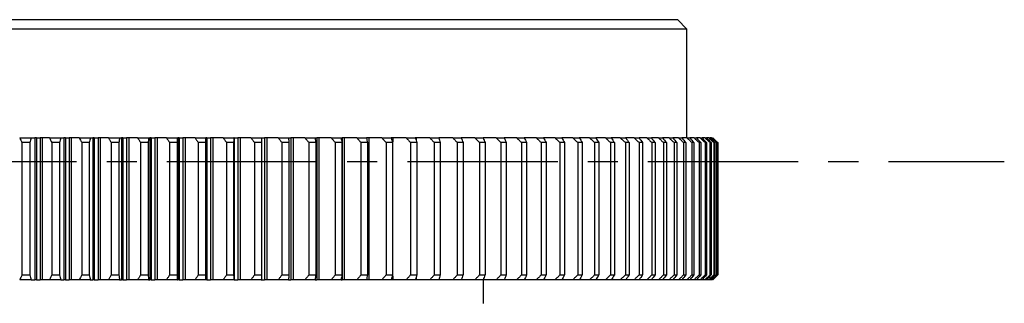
# Model space of a CAD drawing. Header units: millimetres. Extents: x 98673 to 101395, y 28002 to 29954.
# Tile 23 of 43: x 99451 to 99659, y 29641 to 29701. Entities that reach past the tile are written whole.
import ezdxf

# ---------------------------------------------------------------- set-up
doc = ezdxf.new("R2010")
doc.units = ezdxf.units.MM
doc.linetypes.add('CENTER', pattern=[50.8, 31.75, -6.35, 6.35, -6.35])
doc.layers.add('点划线', color=1, linetype='CENTER', lineweight=25)

msp = doc.modelspace()

# ---------------------------------------------------------------- linework, layer by layer
at = {"color": 7, "linetype": 'Continuous', "lineweight": 25}
for p, q in [((99317.615, 29700.525), (99590.173, 29700.525)), ((99592.173, 29698.525), (99590.173, 29700.525)), ((99592.173, 29698.525), (99316.064, 29698.525)), ((99592.173, 29675.525), (99592.173, 29698.525)), ((99451.253, 29675.525), (99453.653, 29675.525)), ((99453.367, 29674.525), (99451.735, 29674.525)), ((99451.736, 29674.525), (99451.736, 29646.525)), ((99453.367, 29674.525), (99453.367, 29646.525)), ((99453.653, 29675.525), (99454.431, 29675.525)), ((99454.427, 29675.525), (99454.427, 29645.525)), ((99454.774, 29675.525), (99454.431, 29675.525)), ((99454.774, 29675.525), (99454.774, 29645.525)), ((99454.774, 29675.525), (99455.596, 29675.525)), ((99455.596, 29675.525), (99455.596, 29645.525)), ((99456.007, 29675.525), (99455.596, 29675.525)), ((99456.004, 29675.525), (99456.004, 29645.525)), ((99457.537, 29675.525), (99456.004, 29675.525)), ((99457.537, 29675.525), (99459.926, 29675.525)), ((99458.056, 29674.525), (99458.056, 29646.525)), ((99459.681, 29674.525), (99458.056, 29674.525)), ((99459.681, 29674.525), (99459.681, 29646.525)), ((99459.926, 29675.525), (99460.572, 29675.525)), ((99460.569, 29675.525), (99460.569, 29645.525)), ((99460.902, 29675.525), (99460.572, 29675.525)), ((99460.902, 29675.525), (99460.902, 29645.525)), ((99460.902, 29675.525), (99461.72, 29675.525)), ((99461.72, 29675.525), (99461.72, 29645.525)), ((99462.14, 29675.525), (99461.72, 29675.525)), ((99462.137, 29675.525), (99462.137, 29645.525)), ((99463.788, 29675.525), (99462.137, 29675.525)), ((99463.788, 29675.525), (99466.162, 29675.525)), ((99464.344, 29674.525), (99464.344, 29646.525)), ((99465.959, 29674.525), (99464.344, 29674.525)), ((99465.958, 29674.525), (99465.958, 29646.525)), ((99466.162, 29675.525), (99466.677, 29675.525)), ((99466.673, 29675.525), (99466.673, 29645.525)), ((99466.993, 29675.525), (99466.677, 29675.525)), ((99466.993, 29675.525), (99466.993, 29645.525)), ((99466.993, 29675.525), (99467.805, 29675.525)), ((99467.805, 29675.525), (99467.805, 29645.525)), ((99468.234, 29675.525), (99467.805, 29675.525)), ((99468.23, 29675.525), (99468.23, 29645.525)), ((99469.998, 29675.525), (99468.23, 29675.525)), ((99469.998, 29675.525), (99472.353, 29675.525)), ((99472.191, 29674.525), (99470.589, 29674.525)), ((99470.59, 29674.525), (99470.59, 29646.525)), ((99472.191, 29674.525), (99472.191, 29646.525)), ((99472.353, 29675.525), (99472.735, 29675.525)), ((99472.731, 29675.525), (99472.731, 29645.525)), ((99473.038, 29675.525), (99472.735, 29675.525)), ((99473.038, 29675.525), (99473.038, 29645.525)), ((99473.038, 29675.525), (99473.843, 29675.525)), ((99473.843, 29675.525), (99473.843, 29645.525)), ((99474.279, 29675.525), (99473.843, 29675.525)), ((99474.275, 29675.525), (99474.275, 29645.525)), ((99476.156, 29675.525), (99474.275, 29675.525)), ((99476.156, 29675.525), (99478.49, 29675.525)), ((99478.369, 29674.525), (99476.782, 29674.525)), ((99476.783, 29674.525), (99476.783, 29646.525)), ((99478.369, 29674.525), (99478.369, 29646.525)), ((99478.49, 29675.525), (99478.738, 29675.525)), ((99478.734, 29675.525), (99478.734, 29645.525)), ((99479.026, 29675.525), (99478.738, 29675.525)), ((99479.026, 29675.525), (99479.026, 29645.525)), ((99479.026, 29675.525), (99479.823, 29675.525)), ((99479.823, 29675.525), (99479.823, 29645.525)), ((99480.265, 29675.525), (99479.823, 29675.525)), ((99480.262, 29675.525), (99480.262, 29645.525)), ((99482.253, 29675.525), (99480.262, 29675.525)), ((99482.253, 29675.525), (99484.561, 29675.525)), ((99482.914, 29674.525), (99482.914, 29646.525)), ((99484.483, 29674.525), (99482.914, 29674.525)), ((99484.483, 29674.525), (99484.483, 29646.525)), ((99484.561, 29675.525), (99484.675, 29675.525)), ((99484.672, 29675.525), (99484.672, 29645.525)), ((99484.949, 29675.525), (99484.675, 29675.525)), ((99484.949, 29675.525), (99484.949, 29645.525)), ((99484.949, 29675.525), (99485.737, 29675.525)), ((99485.737, 29675.525), (99485.737, 29645.525)), ((99486.185, 29675.525), (99485.737, 29675.525)), ((99486.182, 29675.525), (99486.182, 29645.525)), ((99488.28, 29675.525), (99486.182, 29675.525)), ((99488.28, 29675.525), (99490.559, 29675.525)), ((99490.523, 29674.525), (99488.973, 29674.525)), ((99488.974, 29674.525), (99488.974, 29646.525)), ((99490.523, 29674.525), (99490.523, 29646.525)), ((99490.559, 29675.525), (99490.576, 29675.525)), ((99490.798, 29675.525), (99490.574, 29675.525)), ((99490.576, 29645.525), (99490.576, 29675.525)), ((99490.798, 29675.525), (99490.798, 29645.525)), ((99490.798, 29675.525), (99491.574, 29675.525)), ((99491.574, 29675.525), (99491.574, 29645.525)), ((99492.028, 29675.525), (99491.574, 29675.525)), ((99492.025, 29675.525), (99492.025, 29645.525)), ((99494.228, 29675.525), (99492.025, 29675.525)), ((99494.228, 29675.525), (99496.474, 29675.525)), ((99494.953, 29674.525), (99494.953, 29646.525)), ((99496.48, 29674.525), (99494.953, 29674.525)), ((99496.563, 29675.525), (99496.474, 29675.525)), ((99496.48, 29646.31), (99496.48, 29674.741)), ((99496.48, 29674.525), (99496.48, 29646.525)), ((99496.563, 29675.525), (99496.563, 29645.525)), ((99496.563, 29675.525), (99497.328, 29675.525)), ((99497.328, 29675.525), (99497.328, 29645.525)), ((99497.786, 29675.525), (99497.328, 29675.525)), ((99497.783, 29675.525), (99497.783, 29645.525)), ((99500.087, 29675.525), (99497.783, 29675.525)), ((99500.087, 29675.525), (99502.296, 29675.525)), ((99500.842, 29674.525), (99500.842, 29646.525)), ((99502.345, 29674.525), (99500.842, 29674.525)), ((99502.236, 29675.525), (99502.987, 29675.525)), ((99502.344, 29674.525), (99502.344, 29646.525)), ((99502.987, 29675.525), (99502.987, 29645.525)), ((99503.45, 29675.525), (99502.987, 29675.525)), ((99503.447, 29675.525), (99503.447, 29645.525)), ((99505.848, 29675.525), (99503.447, 29675.525)), ((99505.848, 29675.525), (99508.018, 29675.525)), ((99508.108, 29674.525), (99506.632, 29674.525)), ((99506.633, 29674.525), (99506.633, 29646.525)), ((99508.018, 29675.525), (99508.545, 29675.525)), ((99508.108, 29674.525), (99508.108, 29646.525)), ((99508.545, 29675.525), (99508.545, 29645.525)), ((99509.011, 29675.525), (99508.545, 29675.525)), ((99509.008, 29675.525), (99509.008, 29645.525)), ((99511.502, 29675.525), (99509.008, 29675.525)), ((99511.502, 29675.525), (99513.629, 29675.525)), ((99512.315, 29674.525), (99512.315, 29646.525)), ((99513.761, 29674.525), (99512.315, 29674.525)), ((99513.629, 29675.525), (99513.992, 29675.525)), ((99513.761, 29674.525), (99513.761, 29646.525)), ((99513.992, 29675.525), (99513.992, 29645.525)), ((99514.46, 29675.525), (99513.992, 29675.525)), ((99514.457, 29675.525), (99514.457, 29645.525)), ((99517.041, 29675.525), (99514.457, 29675.525)), ((99517.041, 29675.525), (99519.122, 29675.525)), ((99517.881, 29674.525), (99517.881, 29646.525)), ((99519.296, 29674.525), (99517.881, 29674.525)), ((99519.122, 29675.525), (99519.319, 29675.525)), ((99519.295, 29674.525), (99519.295, 29646.525)), ((99519.319, 29675.525), (99519.319, 29645.525)), ((99519.789, 29675.525), (99519.319, 29675.525)), ((99519.787, 29675.525), (99519.787, 29645.525)), ((99522.456, 29675.525), (99519.787, 29675.525)), ((99522.456, 29675.525), (99524.487, 29675.525)), ((99524.703, 29674.525), (99523.321, 29674.525)), ((99523.322, 29674.525), (99523.322, 29646.525)), ((99524.99, 29675.525), (99524.519, 29675.525)), ((99524.703, 29674.525), (99524.703, 29646.525)), ((99524.988, 29675.525), (99524.988, 29645.525)), ((99527.739, 29675.525), (99524.988, 29675.525)), ((99527.739, 29675.525), (99529.717, 29675.525)), ((99529.974, 29674.525), (99528.628, 29674.525)), ((99528.629, 29674.525), (99528.629, 29646.525)), ((99530.055, 29675.525), (99529.716, 29675.525)), ((99529.974, 29674.525), (99529.974, 29646.525)), ((99532.881, 29675.525), (99530.053, 29675.525)), ((99530.053, 29675.525), (99530.053, 29674.682)), ((99532.881, 29675.525), (99534.804, 29675.525)), ((99533.794, 29674.525), (99533.794, 29646.525)), ((99535.101, 29674.525), (99533.794, 29674.525)), ((99534.976, 29675.525), (99534.804, 29675.525)), ((99537.875, 29675.525), (99534.974, 29675.525)), ((99534.974, 29675.525), (99534.974, 29674.954)), ((99535.101, 29674.525), (99535.101, 29646.525)), ((99537.875, 29675.525), (99539.739, 29675.525)), ((99538.809, 29674.525), (99538.809, 29646.525)), ((99540.077, 29674.525), (99538.809, 29674.525)), ((99542.713, 29675.525), (99539.743, 29675.525)), ((99540.077, 29674.525), (99540.077, 29646.525)), ((99542.713, 29675.525), (99544.516, 29675.525)), ((99544.893, 29674.525), (99543.667, 29674.525)), ((99543.668, 29674.525), (99543.668, 29646.525)), ((99547.387, 29675.525), (99544.513, 29675.525)), ((99544.893, 29674.525), (99544.893, 29646.525)), ((99547.387, 29675.525), (99549.126, 29675.525)), ((99549.543, 29674.525), (99548.36, 29674.525)), ((99548.361, 29674.525), (99548.361, 29646.525)), ((99551.891, 29675.525), (99549.122, 29675.525)), ((99549.542, 29674.525), (99549.542, 29646.525)), ((99551.891, 29675.525), (99553.563, 29675.525)), ((99552.881, 29674.525), (99552.881, 29646.525)), ((99554.018, 29674.525), (99552.881, 29674.525)), ((99556.217, 29675.525), (99553.557, 29675.525)), ((99554.018, 29674.525), (99554.018, 29646.525)), ((99556.217, 29675.525), (99557.819, 29675.525)), ((99557.223, 29674.525), (99557.223, 29646.525)), ((99558.312, 29674.525), (99557.223, 29674.525)), ((99560.359, 29675.525), (99557.813, 29675.525)), ((99558.312, 29674.525), (99558.312, 29646.525)), ((99560.359, 29675.525), (99561.889, 29675.525)), ((99561.379, 29674.525), (99561.379, 29646.525)), ((99562.419, 29674.525), (99561.379, 29674.525)), ((99564.31, 29675.525), (99561.883, 29675.525)), ((99562.419, 29674.525), (99562.419, 29646.525)), ((99564.31, 29675.525), (99565.766, 29675.525)), ((99565.342, 29674.525), (99565.342, 29646.525)), ((99566.332, 29674.525), (99565.342, 29674.525)), ((99568.064, 29675.525), (99565.76, 29675.525)), ((99566.332, 29674.525), (99566.332, 29646.525)), ((99568.064, 29675.525), (99569.443, 29675.525)), ((99569.107, 29674.525), (99569.107, 29646.525)), ((99570.045, 29674.525), (99569.107, 29674.525)), ((99571.616, 29675.525), (99569.438, 29675.525)), ((99570.045, 29674.525), (99570.045, 29646.525)), ((99571.616, 29675.525), (99572.916, 29675.525)), ((99572.668, 29674.525), (99572.668, 29646.525)), ((99573.552, 29674.525), (99572.668, 29674.525)), ((99574.959, 29675.525), (99572.911, 29675.525)), ((99573.552, 29674.525), (99573.552, 29646.525)), ((99574.959, 29675.525), (99576.179, 29675.525)), ((99576.019, 29674.525), (99576.019, 29646.525)), ((99576.849, 29674.525), (99576.019, 29674.525)), ((99578.09, 29675.525), (99576.175, 29675.525)), ((99576.848, 29674.525), (99576.848, 29646.525)), ((99578.09, 29675.525), (99579.227, 29675.525)), ((99579.156, 29674.525), (99579.156, 29646.525)), ((99579.929, 29674.525), (99579.156, 29674.525)), ((99581.002, 29675.525), (99579.223, 29675.525)), ((99579.929, 29674.525), (99579.929, 29646.525)), ((99581.002, 29675.525), (99582.054, 29675.525)), ((99583.692, 29675.525), (99582.052, 29675.525)), ((99582.072, 29674.525), (99582.072, 29646.525)), ((99582.788, 29674.525), (99582.072, 29674.525)), ((99582.788, 29674.525), (99582.788, 29646.525)), ((99583.692, 29675.525), (99584.658, 29675.525)), ((99586.155, 29675.525), (99584.657, 29675.525)), ((99584.765, 29674.525), (99584.765, 29646.525)), ((99585.422, 29674.525), (99584.765, 29674.525)), ((99585.422, 29674.525), (99585.422, 29646.525)), ((99586.155, 29675.525), (99587.034, 29675.525)), ((99588.387, 29675.525), (99587.034, 29675.525)), ((99587.229, 29674.525), (99587.229, 29646.525)), ((99587.827, 29674.525), (99587.229, 29674.525)), ((99587.826, 29674.525), (99587.826, 29646.525)), ((99588.387, 29675.525), (99589.177, 29675.525)), ((99590.386, 29675.525), (99589.178, 29675.525)), ((99589.461, 29674.525), (99589.461, 29646.525)), ((99589.998, 29674.525), (99589.461, 29674.525)), ((99589.998, 29674.525), (99589.998, 29646.525)), ((99590.386, 29675.525), (99591.086, 29675.525)), ((99592.147, 29675.525), (99591.088, 29675.525)), ((99591.457, 29674.525), (99591.457, 29646.525)), ((99591.933, 29674.525), (99591.457, 29674.525)), ((99591.933, 29674.525), (99591.933, 29646.525)), ((99592.147, 29675.525), (99592.756, 29675.525)), ((99593.669, 29675.525), (99592.759, 29675.525)), ((99593.215, 29674.525), (99593.215, 29646.525)), ((99593.629, 29674.525), (99593.215, 29674.525)), ((99593.629, 29674.525), (99593.629, 29646.525)), ((99593.669, 29675.525), (99594.186, 29675.525)), ((99594.949, 29675.525), (99594.189, 29675.525)), ((99594.731, 29674.525), (99594.731, 29646.525)), ((99595.083, 29674.525), (99594.731, 29674.525)), ((99594.949, 29675.525), (99595.373, 29675.525)), ((99595.083, 29674.525), (99595.083, 29646.525)), ((99595.985, 29675.525), (99595.376, 29675.525)), ((99595.985, 29675.525), (99596.315, 29675.525)), ((99596.004, 29674.525), (99596.004, 29646.525)), ((99596.292, 29674.525), (99596.004, 29674.525)), ((99596.292, 29674.525), (99596.292, 29646.525)), ((99596.775, 29675.525), (99596.318, 29675.525)), ((99596.775, 29675.525), (99597.011, 29675.525)), ((99597.318, 29675.525), (99597.011, 29675.525)), ((99597.031, 29674.525), (99597.031, 29646.525)), ((99597.255, 29674.525), (99597.031, 29674.525)), ((99597.255, 29674.525), (99597.255, 29646.525)), ((99597.318, 29675.525), (99597.46, 29675.525)), ((99597.614, 29675.525), (99597.661, 29675.525)), ((99597.81, 29674.525), (99597.81, 29646.525)), ((99597.971, 29674.525), (99597.81, 29674.525)), ((99597.971, 29674.525), (99597.971, 29646.525)), ((99598.341, 29674.525), (99598.341, 29646.525)), ((99598.438, 29674.525), (99598.341, 29674.525)), ((99598.438, 29674.525), (99598.438, 29646.525)), ((99598.623, 29674.525), (99598.623, 29646.525)), ((99598.656, 29674.525), (99598.623, 29674.525)), ((99598.656, 29674.525), (99598.656, 29646.525)), ((99453.653, 29645.525), (99451.253, 29645.525)), ((99451.735, 29646.525), (99453.367, 29646.525)), ((99453.653, 29645.525), (99454.431, 29645.525)), ((99454.774, 29645.525), (99454.431, 29645.525)), ((99454.774, 29645.525), (99455.596, 29645.525)), ((99456.007, 29645.525), (99455.596, 29645.525)), ((99457.537, 29645.525), (99456.004, 29645.525)), ((99459.926, 29645.525), (99457.537, 29645.525)), ((99458.056, 29646.525), (99459.681, 29646.525)), ((99459.926, 29645.525), (99460.572, 29645.525)), ((99460.902, 29645.525), (99460.572, 29645.525)), ((99460.902, 29645.525), (99461.72, 29645.525)), ((99462.14, 29645.525), (99461.72, 29645.525)), ((99463.788, 29645.525), (99462.137, 29645.525)), ((99466.162, 29645.525), (99463.788, 29645.525)), ((99464.344, 29646.525), (99465.959, 29646.525)), ((99466.162, 29645.525), (99466.677, 29645.525)), ((99466.993, 29645.525), (99466.677, 29645.525)), ((99466.993, 29645.525), (99467.805, 29645.525)), ((99468.234, 29645.525), (99467.805, 29645.525)), ((99469.998, 29645.525), (99468.23, 29645.525)), ((99472.353, 29645.525), (99469.998, 29645.525)), ((99470.589, 29646.525), (99472.191, 29646.525)), ((99472.353, 29645.525), (99472.735, 29645.525)), ((99473.038, 29645.525), (99472.735, 29645.525)), ((99473.038, 29645.525), (99473.843, 29645.525)), ((99474.279, 29645.525), (99473.843, 29645.525)), ((99476.156, 29645.525), (99474.275, 29645.525)), ((99478.49, 29645.525), (99476.156, 29645.525)), ((99476.782, 29646.525), (99478.369, 29646.525)), ((99478.49, 29645.525), (99478.738, 29645.525)), ((99479.026, 29645.525), (99478.738, 29645.525)), ((99479.026, 29645.525), (99479.823, 29645.525)), ((99480.265, 29645.525), (99479.823, 29645.525)), ((99482.253, 29645.525), (99480.262, 29645.525)), ((99484.561, 29645.525), (99482.253, 29645.525)), ((99482.914, 29646.525), (99484.483, 29646.525)), ((99484.561, 29645.525), (99484.675, 29645.525)), ((99484.949, 29645.525), (99484.675, 29645.525)), ((99484.949, 29645.525), (99485.737, 29645.525)), ((99486.185, 29645.525), (99485.737, 29645.525)), ((99488.28, 29645.525), (99486.182, 29645.525)), ((99490.559, 29645.525), (99488.28, 29645.525)), ((99488.973, 29646.525), (99490.523, 29646.525)), ((99490.559, 29645.525), (99490.576, 29645.525)), ((99490.798, 29645.525), (99490.574, 29645.525)), ((99490.798, 29645.525), (99491.574, 29645.525)), ((99492.028, 29645.525), (99491.574, 29645.525)), ((99494.228, 29645.525), (99492.025, 29645.525)), ((99496.474, 29645.525), (99494.228, 29645.525)), ((99494.953, 29646.525), (99496.48, 29646.525)), ((99496.563, 29645.525), (99496.474, 29645.525)), ((99496.563, 29645.525), (99497.328, 29645.525)), ((99497.786, 29645.525), (99497.328, 29645.525)), ((99500.087, 29645.525), (99497.783, 29645.525)), ((99502.296, 29645.525), (99500.087, 29645.525)), ((99500.842, 29646.525), (99502.345, 29646.525)), ((99502.236, 29645.525), (99502.987, 29645.525)), ((99503.45, 29645.525), (99502.987, 29645.525)), ((99505.848, 29645.525), (99503.447, 29645.525)), ((99508.018, 29645.525), (99505.848, 29645.525)), ((99506.632, 29646.525), (99508.108, 29646.525)), ((99508.018, 29645.525), (99508.545, 29645.525)), ((99509.011, 29645.525), (99508.545, 29645.525)), ((99511.502, 29645.525), (99509.008, 29645.525)), ((99513.629, 29645.525), (99511.502, 29645.525)), ((99512.315, 29646.525), (99513.761, 29646.525)), ((99513.629, 29645.525), (99513.992, 29645.525)), ((99514.46, 29645.525), (99513.992, 29645.525)), ((99517.041, 29645.525), (99514.457, 29645.525)), ((99519.122, 29645.525), (99517.041, 29645.525)), ((99517.881, 29646.525), (99519.296, 29646.525)), ((99519.122, 29645.525), (99519.319, 29645.525)), ((99519.789, 29645.525), (99519.319, 29645.525)), ((99522.456, 29645.525), (99519.787, 29645.525)), ((99524.487, 29645.525), (99522.456, 29645.525)), ((99523.321, 29646.525), (99524.703, 29646.525)), ((99524.99, 29645.525), (99524.519, 29645.525)), ((99527.739, 29645.525), (99524.988, 29645.525)), ((99529.717, 29645.525), (99527.739, 29645.525)), ((99528.628, 29646.525), (99529.974, 29646.525)), ((99530.055, 29645.525), (99529.716, 29645.525)), ((99530.053, 29646.369), (99530.053, 29645.525)), ((99532.881, 29645.525), (99530.053, 29645.525)), ((99534.804, 29645.525), (99532.881, 29645.525)), ((99533.794, 29646.525), (99535.101, 29646.525)), ((99534.976, 29645.525), (99534.804, 29645.525)), ((99534.974, 29646.097), (99534.974, 29645.525)), ((99537.875, 29645.525), (99534.974, 29645.525)), ((99539.739, 29645.525), (99537.875, 29645.525)), ((99538.809, 29646.525), (99540.077, 29646.525)), ((99542.713, 29645.525), (99539.743, 29645.525)), ((99544.516, 29645.525), (99542.713, 29645.525)), ((99543.667, 29646.525), (99544.893, 29646.525)), ((99547.387, 29645.525), (99544.513, 29645.525)), ((99549.126, 29645.525), (99547.387, 29645.525)), ((99548.36, 29646.525), (99549.543, 29646.525)), ((99551.891, 29645.525), (99549.122, 29645.525)), ((99549.173, 29640.525), (99549.173, 29645.525)), ((99553.563, 29645.525), (99551.891, 29645.525)), ((99552.881, 29646.525), (99554.018, 29646.525)), ((99556.217, 29645.525), (99553.557, 29645.525)), ((99557.819, 29645.525), (99556.217, 29645.525)), ((99557.223, 29646.525), (99558.312, 29646.525)), ((99560.359, 29645.525), (99557.813, 29645.525)), ((99561.889, 29645.525), (99560.359, 29645.525)), ((99561.379, 29646.525), (99562.419, 29646.525)), ((99564.31, 29645.525), (99561.883, 29645.525)), ((99565.766, 29645.525), (99564.31, 29645.525)), ((99565.342, 29646.525), (99566.332, 29646.525)), ((99568.064, 29645.525), (99565.76, 29645.525)), ((99569.443, 29645.525), (99568.064, 29645.525)), ((99569.107, 29646.525), (99570.045, 29646.525)), ((99571.616, 29645.525), (99569.438, 29645.525)), ((99572.916, 29645.525), (99571.616, 29645.525)), ((99572.668, 29646.525), (99573.552, 29646.525)), ((99574.959, 29645.525), (99572.911, 29645.525)), ((99576.179, 29645.525), (99574.959, 29645.525)), ((99576.019, 29646.525), (99576.849, 29646.525)), ((99578.09, 29645.525), (99576.175, 29645.525)), ((99579.227, 29645.525), (99578.09, 29645.525)), ((99579.156, 29646.525), (99579.929, 29646.525)), ((99581.002, 29645.525), (99579.223, 29645.525)), ((99582.054, 29645.525), (99581.002, 29645.525)), ((99583.692, 29645.525), (99582.052, 29645.525)), ((99582.072, 29646.525), (99582.788, 29646.525)), ((99584.658, 29645.525), (99583.692, 29645.525)), ((99586.155, 29645.525), (99584.657, 29645.525)), ((99584.765, 29646.525), (99585.422, 29646.525)), ((99587.034, 29645.525), (99586.155, 29645.525)), ((99588.387, 29645.525), (99587.034, 29645.525)), ((99587.229, 29646.525), (99587.827, 29646.525)), ((99589.177, 29645.525), (99588.387, 29645.525)), ((99590.386, 29645.525), (99589.178, 29645.525)), ((99589.461, 29646.525), (99589.998, 29646.525)), ((99591.086, 29645.525), (99590.386, 29645.525)), ((99592.147, 29645.525), (99591.088, 29645.525)), ((99591.457, 29646.525), (99591.933, 29646.525)), ((99592.756, 29645.525), (99592.147, 29645.525)), ((99593.669, 29645.525), (99592.759, 29645.525)), ((99593.215, 29646.525), (99593.629, 29646.525)), ((99594.186, 29645.525), (99593.669, 29645.525)), ((99594.949, 29645.525), (99594.189, 29645.525)), ((99594.731, 29646.525), (99595.083, 29646.525)), ((99595.373, 29645.525), (99594.949, 29645.525)), ((99595.985, 29645.525), (99595.376, 29645.525)), ((99596.315, 29645.525), (99595.985, 29645.525)), ((99596.004, 29646.525), (99596.292, 29646.525)), ((99596.775, 29645.525), (99596.318, 29645.525)), ((99597.011, 29645.525), (99596.775, 29645.525)), ((99597.318, 29645.525), (99597.011, 29645.525)), ((99597.031, 29646.525), (99597.255, 29646.525)), ((99597.46, 29645.525), (99597.318, 29645.525)), ((99597.661, 29645.525), (99597.614, 29645.525)), ((99597.81, 29646.525), (99597.971, 29646.525)), ((99598.341, 29646.525), (99598.438, 29646.525)), ((99598.623, 29646.525), (99598.656, 29646.525))]:
    msp.add_line(p, q, dxfattribs=at)
for points, knots in [([(99451.253, 29675.525), (99451.331, 29675.36), (99451.49, 29675.026), (99451.653, 29674.693), (99451.735, 29674.525)], [0, 0, 0, 0, 0.4954567, 1, 1, 1, 1]), ([(99457.537, 29675.525), (99457.621, 29675.36), (99457.792, 29675.026), (99457.968, 29674.693), (99458.056, 29674.525)], [0, 0, 0, 0, 0.4954562, 1, 1, 1, 1]), ([(99463.788, 29675.525), (99463.879, 29675.36), (99464.062, 29675.026), (99464.249, 29674.693), (99464.344, 29674.525)], [0, 0, 0, 0, 0.4954567, 1, 1, 1, 1]), ([(99469.998, 29675.525), (99470.094, 29675.36), (99470.289, 29675.026), (99470.489, 29674.693), (99470.589, 29674.525)], [0, 0, 0, 0, 0.4954567, 1, 1, 1, 1]), ([(99476.156, 29675.525), (99476.258, 29675.36), (99476.465, 29675.026), (99476.676, 29674.693), (99476.782, 29674.525)], [0, 0, 0, 0, 0.49545618, 1, 1, 1, 1]), ([(99482.253, 29675.525), (99482.361, 29675.36), (99482.579, 29675.026), (99482.801, 29674.693), (99482.914, 29674.525)], [0, 0, 0, 0, 0.4954562, 1, 1, 1, 1]), ([(99488.28, 29675.525), (99488.394, 29675.36), (99488.623, 29675.026), (99488.856, 29674.693), (99488.973, 29674.525)], [0, 0, 0, 0, 0.49545618, 1, 1, 1, 1]), ([(99494.228, 29675.525), (99494.347, 29675.36), (99494.586, 29675.026), (99494.83, 29674.693), (99494.953, 29674.525)], [0, 0, 0, 0, 0.4954562, 1, 1, 1, 1]), ([(99500.087, 29675.525), (99500.21, 29675.36), (99500.46, 29675.026), (99500.714, 29674.693), (99500.842, 29674.525)], [0, 0, 0, 0, 0.4954567, 1, 1, 1, 1]), ([(99505.848, 29675.525), (99505.976, 29675.36), (99506.236, 29675.026), (99506.499, 29674.693), (99506.632, 29674.525)], [0, 0, 0, 0, 0.4954567, 1, 1, 1, 1]), ([(99511.502, 29675.525), (99511.635, 29675.36), (99511.904, 29675.026), (99512.177, 29674.693), (99512.315, 29674.525)], [0, 0, 0, 0, 0.4954567, 1, 1, 1, 1]), ([(99517.041, 29675.525), (99517.179, 29675.36), (99517.457, 29675.026), (99517.739, 29674.693), (99517.881, 29674.525)], [0, 0, 0, 0, 0.4954562, 1, 1, 1, 1]), ([(99522.456, 29675.525), (99522.598, 29675.36), (99522.885, 29675.026), (99523.175, 29674.693), (99523.321, 29674.525)], [0, 0, 0, 0, 0.49545618, 1, 1, 1, 1]), ([(99527.739, 29675.525), (99527.885, 29675.36), (99528.18, 29675.026), (99528.478, 29674.693), (99528.628, 29674.525)], [0, 0, 0, 0, 0.4954562, 1, 1, 1, 1]), ([(99532.881, 29675.525), (99533.031, 29675.36), (99533.334, 29675.026), (99533.639, 29674.693), (99533.794, 29674.525)], [0, 0, 0, 0, 0.4954562, 1, 1, 1, 1]), ([(99537.875, 29675.525), (99538.029, 29675.36), (99538.338, 29675.026), (99538.651, 29674.693), (99538.809, 29674.525)], [0, 0, 0, 0, 0.4954567, 1, 1, 1, 1]), ([(99542.713, 29675.525), (99542.87, 29675.36), (99543.187, 29675.026), (99543.506, 29674.693), (99543.667, 29674.525)], [0, 0, 0, 0, 0.4954567, 1, 1, 1, 1]), ([(99547.387, 29675.525), (99547.547, 29675.36), (99547.87, 29675.026), (99548.196, 29674.693), (99548.36, 29674.525)], [0, 0, 0, 0, 0.4954562, 1, 1, 1, 1]), ([(99551.891, 29675.525), (99552.054, 29675.36), (99552.383, 29675.026), (99552.714, 29674.693), (99552.881, 29674.525)], [0, 0, 0, 0, 0.4954562, 1, 1, 1, 1]), ([(99556.217, 29675.525), (99556.383, 29675.36), (99556.717, 29675.026), (99557.053, 29674.693), (99557.223, 29674.525)], [0, 0, 0, 0, 0.49545618, 1, 1, 1, 1]), ([(99560.359, 29675.525), (99560.527, 29675.36), (99560.866, 29675.026), (99561.207, 29674.693), (99561.379, 29674.525)], [0, 0, 0, 0, 0.4954562, 1, 1, 1, 1]), ([(99564.31, 29675.525), (99564.48, 29675.36), (99564.823, 29675.026), (99565.168, 29674.693), (99565.342, 29674.525)], [0, 0, 0, 0, 0.4954562, 1, 1, 1, 1]), ([(99568.064, 29675.525), (99568.236, 29675.36), (99568.583, 29675.026), (99568.931, 29674.693), (99569.107, 29674.525)], [0, 0, 0, 0, 0.4954567, 1, 1, 1, 1]), ([(99571.616, 29675.525), (99571.789, 29675.36), (99572.139, 29675.026), (99572.491, 29674.693), (99572.668, 29674.525)], [0, 0, 0, 0, 0.4954567, 1, 1, 1, 1]), ([(99574.959, 29675.525), (99575.134, 29675.36), (99575.487, 29675.026), (99575.841, 29674.693), (99576.019, 29674.525)], [0, 0, 0, 0, 0.4954562, 1, 1, 1, 1]), ([(99578.09, 29675.525), (99578.265, 29675.36), (99578.62, 29675.026), (99578.976, 29674.693), (99579.156, 29674.525)], [0, 0, 0, 0, 0.4954567, 1, 1, 1, 1]), ([(99581.002, 29675.525), (99581.178, 29675.36), (99581.535, 29675.026), (99581.892, 29674.693), (99582.072, 29674.525)], [0, 0, 0, 0, 0.4954567, 1, 1, 1, 1]), ([(99583.692, 29675.525), (99583.869, 29675.36), (99584.226, 29675.026), (99584.584, 29674.693), (99584.765, 29674.525)], [0, 0, 0, 0, 0.4954567, 1, 1, 1, 1]), ([(99586.155, 29675.525), (99586.332, 29675.36), (99586.689, 29675.026), (99587.048, 29674.693), (99587.229, 29674.525)], [0, 0, 0, 0, 0.49545618, 1, 1, 1, 1]), ([(99588.387, 29675.525), (99588.564, 29675.36), (99588.922, 29675.026), (99589.28, 29674.693), (99589.461, 29674.525)], [0, 0, 0, 0, 0.4954567, 1, 1, 1, 1]), ([(99590.386, 29675.525), (99590.563, 29675.36), (99590.92, 29675.026), (99591.277, 29674.693), (99591.457, 29674.525)], [0, 0, 0, 0, 0.49545618, 1, 1, 1, 1]), ([(99592.147, 29675.525), (99592.324, 29675.36), (99592.679, 29675.026), (99593.035, 29674.693), (99593.215, 29674.525)], [0, 0, 0, 0, 0.4954567, 1, 1, 1, 1]), ([(99593.669, 29675.525), (99593.845, 29675.36), (99594.199, 29675.026), (99594.552, 29674.693), (99594.731, 29674.525)], [0, 0, 0, 0, 0.4954562, 1, 1, 1, 1]), ([(99594.949, 29675.525), (99595.123, 29675.36), (99595.475, 29675.026), (99595.826, 29674.693), (99596.004, 29674.525)], [0, 0, 0, 0, 0.4954562, 1, 1, 1, 1]), ([(99595.985, 29675.525), (99596.158, 29675.36), (99596.506, 29675.026), (99596.855, 29674.693), (99597.031, 29674.525)], [0, 0, 0, 0, 0.4954562, 1, 1, 1, 1]), ([(99596.775, 29675.525), (99596.946, 29675.36), (99597.291, 29675.026), (99597.636, 29674.693), (99597.81, 29674.525)], [0, 0, 0, 0, 0.49545618, 1, 1, 1, 1]), ([(99597.318, 29675.525), (99597.487, 29675.36), (99597.829, 29675.026), (99598.17, 29674.693), (99598.341, 29674.525)], [0, 0, 0, 0, 0.49545618, 1, 1, 1, 1]), ([(99597.614, 29675.525), (99597.781, 29675.36), (99598.118, 29675.026), (99598.454, 29674.693), (99598.623, 29674.525)], [0, 0, 0, 0, 0.4954562, 1, 1, 1, 1]), ([(99451.735, 29646.525), (99451.653, 29646.357), (99451.49, 29646.024), (99451.331, 29645.691), (99451.253, 29645.525)], [0, 0, 0, 0, 0.5045438, 1, 1, 1, 1]), ([(99458.056, 29646.525), (99457.968, 29646.357), (99457.792, 29646.024), (99457.621, 29645.691), (99457.537, 29645.525)], [0, 0, 0, 0, 0.5045438, 1, 1, 1, 1]), ([(99464.344, 29646.525), (99464.249, 29646.357), (99464.062, 29646.024), (99463.879, 29645.691), (99463.788, 29645.525)], [0, 0, 0, 0, 0.5045438, 1, 1, 1, 1]), ([(99470.589, 29646.525), (99470.489, 29646.357), (99470.289, 29646.024), (99470.094, 29645.691), (99469.998, 29645.525)], [0, 0, 0, 0, 0.5045438, 1, 1, 1, 1]), ([(99476.782, 29646.525), (99476.676, 29646.357), (99476.465, 29646.024), (99476.258, 29645.691), (99476.156, 29645.525)], [0, 0, 0, 0, 0.5045438, 1, 1, 1, 1]), ([(99482.914, 29646.525), (99482.801, 29646.357), (99482.579, 29646.024), (99482.361, 29645.691), (99482.253, 29645.525)], [0, 0, 0, 0, 0.50454382, 1, 1, 1, 1]), ([(99488.973, 29646.525), (99488.856, 29646.357), (99488.623, 29646.024), (99488.394, 29645.691), (99488.28, 29645.525)], [0, 0, 0, 0, 0.50454382, 1, 1, 1, 1]), ([(99494.953, 29646.525), (99494.83, 29646.357), (99494.586, 29646.024), (99494.347, 29645.691), (99494.228, 29645.525)], [0, 0, 0, 0, 0.5045438, 1, 1, 1, 1]), ([(99500.842, 29646.525), (99500.714, 29646.357), (99500.46, 29646.024), (99500.21, 29645.691), (99500.087, 29645.525)], [0, 0, 0, 0, 0.50454383, 1, 1, 1, 1]), ([(99506.632, 29646.525), (99506.499, 29646.357), (99506.236, 29646.024), (99505.976, 29645.691), (99505.848, 29645.525)], [0, 0, 0, 0, 0.5045438, 1, 1, 1, 1]), ([(99512.315, 29646.525), (99512.177, 29646.357), (99511.904, 29646.024), (99511.635, 29645.691), (99511.502, 29645.525)], [0, 0, 0, 0, 0.50454383, 1, 1, 1, 1]), ([(99517.881, 29646.525), (99517.739, 29646.357), (99517.457, 29646.024), (99517.179, 29645.691), (99517.041, 29645.525)], [0, 0, 0, 0, 0.5045438, 1, 1, 1, 1]), ([(99523.321, 29646.525), (99523.175, 29646.357), (99522.885, 29646.024), (99522.598, 29645.691), (99522.456, 29645.525)], [0, 0, 0, 0, 0.5045438, 1, 1, 1, 1]), ([(99528.628, 29646.525), (99528.478, 29646.357), (99528.18, 29646.024), (99527.885, 29645.691), (99527.739, 29645.525)], [0, 0, 0, 0, 0.5045438, 1, 1, 1, 1]), ([(99533.794, 29646.525), (99533.639, 29646.357), (99533.334, 29646.024), (99533.031, 29645.691), (99532.881, 29645.525)], [0, 0, 0, 0, 0.5045438, 1, 1, 1, 1]), ([(99538.809, 29646.525), (99538.651, 29646.357), (99538.338, 29646.024), (99538.029, 29645.691), (99537.875, 29645.525)], [0, 0, 0, 0, 0.5045438, 1, 1, 1, 1]), ([(99543.667, 29646.525), (99543.506, 29646.357), (99543.187, 29646.024), (99542.87, 29645.691), (99542.713, 29645.525)], [0, 0, 0, 0, 0.5045438, 1, 1, 1, 1]), ([(99548.36, 29646.525), (99548.196, 29646.357), (99547.87, 29646.024), (99547.547, 29645.691), (99547.387, 29645.525)], [0, 0, 0, 0, 0.5045438, 1, 1, 1, 1]), ([(99552.881, 29646.525), (99552.714, 29646.357), (99552.383, 29646.024), (99552.054, 29645.691), (99551.891, 29645.525)], [0, 0, 0, 0, 0.5045438, 1, 1, 1, 1]), ([(99557.223, 29646.525), (99557.053, 29646.357), (99556.717, 29646.024), (99556.383, 29645.691), (99556.217, 29645.525)], [0, 0, 0, 0, 0.5045438, 1, 1, 1, 1]), ([(99561.379, 29646.525), (99561.207, 29646.357), (99560.866, 29646.024), (99560.527, 29645.691), (99560.359, 29645.525)], [0, 0, 0, 0, 0.5045438, 1, 1, 1, 1]), ([(99565.342, 29646.525), (99565.168, 29646.357), (99564.823, 29646.024), (99564.48, 29645.691), (99564.31, 29645.525)], [0, 0, 0, 0, 0.50454382, 1, 1, 1, 1]), ([(99569.107, 29646.525), (99568.931, 29646.357), (99568.583, 29646.024), (99568.236, 29645.691), (99568.064, 29645.525)], [0, 0, 0, 0, 0.5045438, 1, 1, 1, 1]), ([(99572.668, 29646.525), (99572.491, 29646.357), (99572.139, 29646.024), (99571.789, 29645.691), (99571.616, 29645.525)], [0, 0, 0, 0, 0.5045438, 1, 1, 1, 1]), ([(99576.019, 29646.525), (99575.841, 29646.357), (99575.487, 29646.024), (99575.134, 29645.691), (99574.959, 29645.525)], [0, 0, 0, 0, 0.5045438, 1, 1, 1, 1]), ([(99579.156, 29646.525), (99578.976, 29646.357), (99578.62, 29646.024), (99578.265, 29645.691), (99578.09, 29645.525)], [0, 0, 0, 0, 0.5045438, 1, 1, 1, 1]), ([(99582.072, 29646.525), (99581.892, 29646.357), (99581.535, 29646.024), (99581.178, 29645.691), (99581.002, 29645.525)], [0, 0, 0, 0, 0.50454383, 1, 1, 1, 1]), ([(99584.765, 29646.525), (99584.584, 29646.357), (99584.226, 29646.024), (99583.869, 29645.691), (99583.692, 29645.525)], [0, 0, 0, 0, 0.5045438, 1, 1, 1, 1]), ([(99587.229, 29646.525), (99587.048, 29646.357), (99586.689, 29646.024), (99586.332, 29645.691), (99586.155, 29645.525)], [0, 0, 0, 0, 0.50454382, 1, 1, 1, 1]), ([(99589.461, 29646.525), (99589.28, 29646.357), (99588.922, 29646.024), (99588.564, 29645.691), (99588.387, 29645.525)], [0, 0, 0, 0, 0.50454383, 1, 1, 1, 1]), ([(99591.457, 29646.525), (99591.277, 29646.357), (99590.92, 29646.024), (99590.563, 29645.691), (99590.386, 29645.525)], [0, 0, 0, 0, 0.5045438, 1, 1, 1, 1]), ([(99593.215, 29646.525), (99593.035, 29646.357), (99592.679, 29646.024), (99592.324, 29645.691), (99592.147, 29645.525)], [0, 0, 0, 0, 0.5045438, 1, 1, 1, 1]), ([(99594.731, 29646.525), (99594.552, 29646.357), (99594.199, 29646.024), (99593.845, 29645.691), (99593.669, 29645.525)], [0, 0, 0, 0, 0.5045438, 1, 1, 1, 1]), ([(99596.004, 29646.525), (99595.826, 29646.357), (99595.475, 29646.024), (99595.123, 29645.691), (99594.949, 29645.525)], [0, 0, 0, 0, 0.5045438, 1, 1, 1, 1]), ([(99597.031, 29646.525), (99596.855, 29646.357), (99596.506, 29646.024), (99596.158, 29645.691), (99595.985, 29645.525)], [0, 0, 0, 0, 0.5045438, 1, 1, 1, 1]), ([(99597.81, 29646.525), (99597.636, 29646.357), (99597.291, 29646.024), (99596.946, 29645.691), (99596.775, 29645.525)], [0, 0, 0, 0, 0.5045438, 1, 1, 1, 1]), ([(99598.341, 29646.525), (99598.17, 29646.357), (99597.829, 29646.024), (99597.487, 29645.691), (99597.318, 29645.525)], [0, 0, 0, 0, 0.50454382, 1, 1, 1, 1]), ([(99598.623, 29646.525), (99598.454, 29646.357), (99598.118, 29646.024), (99597.781, 29645.691), (99597.614, 29645.525)], [0, 0, 0, 0, 0.5045438, 1, 1, 1, 1])]:
    msp.add_open_spline(points, degree=3, knots=knots, dxfattribs=at)
for points in [[(99453.653, 29675.525), (99453.561, 29675.192), (99453.466, 29674.859), (99453.367, 29674.525)], [(99459.926, 29675.525), (99459.847, 29675.192), (99459.766, 29674.859), (99459.681, 29674.525)], [(99466.162, 29675.525), (99466.098, 29675.192), (99466.03, 29674.859), (99465.958, 29674.525)], [(99472.353, 29675.525), (99472.303, 29675.192), (99472.249, 29674.859), (99472.191, 29674.525)], [(99478.49, 29675.525), (99478.453, 29675.192), (99478.413, 29674.859), (99478.369, 29674.525)], [(99484.561, 29675.525), (99484.539, 29675.192), (99484.512, 29674.859), (99484.483, 29674.525)], [(99490.559, 29675.525), (99490.55, 29675.192), (99490.538, 29674.859), (99490.523, 29674.525)], [(99496.474, 29675.525), (99496.479, 29675.192), (99496.481, 29674.859), (99496.48, 29674.525)], [(99502.296, 29675.525), (99502.316, 29675.192), (99502.332, 29674.859), (99502.344, 29674.525)], [(99508.018, 29675.525), (99508.051, 29675.192), (99508.081, 29674.859), (99508.108, 29674.525)], [(99513.629, 29675.525), (99513.676, 29675.192), (99513.72, 29674.859), (99513.761, 29674.525)], [(99519.122, 29675.525), (99519.183, 29675.192), (99519.241, 29674.859), (99519.295, 29674.525)], [(99524.487, 29675.525), (99524.562, 29675.192), (99524.634, 29674.859), (99524.702, 29674.525)], [(99529.717, 29675.525), (99529.806, 29675.192), (99529.892, 29674.859), (99529.974, 29674.525)], [(99534.804, 29675.525), (99534.906, 29675.192), (99535.005, 29674.859), (99535.101, 29674.525)], [(99539.739, 29675.525), (99539.855, 29675.192), (99539.968, 29674.859), (99540.077, 29674.525)], [(99544.516, 29675.525), (99544.645, 29675.192), (99544.771, 29674.859), (99544.893, 29674.525)], [(99549.126, 29675.525), (99549.268, 29675.192), (99549.407, 29674.859), (99549.542, 29674.525)], [(99553.563, 29675.525), (99553.717, 29675.192), (99553.869, 29674.859), (99554.018, 29674.525)], [(99557.819, 29675.525), (99557.987, 29675.192), (99558.151, 29674.859), (99558.312, 29674.525)], [(99561.889, 29675.525), (99562.069, 29675.192), (99562.245, 29674.859), (99562.419, 29674.525)], [(99565.766, 29675.525), (99565.957, 29675.192), (99566.146, 29674.859), (99566.332, 29674.525)], [(99569.443, 29675.525), (99569.647, 29675.192), (99569.847, 29674.859), (99570.045, 29674.525)], [(99572.916, 29675.525), (99573.131, 29675.192), (99573.343, 29674.859), (99573.552, 29674.525)], [(99576.179, 29675.525), (99576.405, 29675.192), (99576.628, 29674.859), (99576.848, 29674.525)], [(99579.227, 29675.525), (99579.463, 29675.192), (99579.697, 29674.859), (99579.929, 29674.525)], [(99582.054, 29675.525), (99582.301, 29675.192), (99582.546, 29674.859), (99582.788, 29674.525)], [(99584.658, 29675.525), (99584.915, 29675.192), (99585.17, 29674.859), (99585.422, 29674.525)], [(99587.034, 29675.525), (99587.3, 29675.192), (99587.564, 29674.859), (99587.826, 29674.525)], [(99589.177, 29675.525), (99589.453, 29675.192), (99589.727, 29674.859), (99589.998, 29674.525)], [(99591.086, 29675.525), (99591.37, 29675.192), (99591.653, 29674.859), (99591.933, 29674.525)], [(99592.756, 29675.525), (99593.049, 29675.192), (99593.34, 29674.859), (99593.629, 29674.525)], [(99594.186, 29675.525), (99594.487, 29675.192), (99594.786, 29674.859), (99595.082, 29674.525)], [(99595.373, 29675.525), (99595.681, 29675.192), (99595.987, 29674.859), (99596.292, 29674.525)], [(99596.315, 29675.525), (99596.63, 29675.192), (99596.944, 29674.859), (99597.255, 29674.525)], [(99597.011, 29675.525), (99597.333, 29675.192), (99597.653, 29674.859), (99597.971, 29674.525)], [(99597.46, 29675.525), (99597.787, 29675.192), (99598.113, 29674.859), (99598.438, 29674.525)], [(99597.661, 29675.525), (99597.994, 29675.192), (99598.325, 29674.859), (99598.655, 29674.525)], [(99453.367, 29646.525), (99453.466, 29646.192), (99453.561, 29645.859), (99453.653, 29645.525)], [(99459.681, 29646.525), (99459.766, 29646.192), (99459.847, 29645.859), (99459.926, 29645.525)], [(99465.958, 29646.525), (99466.03, 29646.192), (99466.098, 29645.859), (99466.162, 29645.525)], [(99472.191, 29646.525), (99472.249, 29646.192), (99472.303, 29645.859), (99472.353, 29645.525)], [(99478.369, 29646.525), (99478.413, 29646.192), (99478.453, 29645.859), (99478.49, 29645.525)], [(99484.483, 29646.525), (99484.512, 29646.192), (99484.539, 29645.859), (99484.561, 29645.525)], [(99490.523, 29646.525), (99490.538, 29646.192), (99490.55, 29645.859), (99490.559, 29645.525)], [(99496.48, 29646.525), (99496.481, 29646.192), (99496.479, 29645.859), (99496.474, 29645.525)], [(99502.344, 29646.525), (99502.332, 29646.192), (99502.316, 29645.859), (99502.296, 29645.525)], [(99508.108, 29646.525), (99508.081, 29646.192), (99508.051, 29645.859), (99508.018, 29645.525)], [(99513.761, 29646.525), (99513.72, 29646.192), (99513.676, 29645.859), (99513.629, 29645.525)], [(99519.295, 29646.525), (99519.241, 29646.192), (99519.183, 29645.859), (99519.122, 29645.525)], [(99524.702, 29646.525), (99524.634, 29646.192), (99524.562, 29645.859), (99524.487, 29645.525)], [(99529.974, 29646.525), (99529.892, 29646.192), (99529.806, 29645.859), (99529.717, 29645.525)], [(99535.101, 29646.525), (99535.005, 29646.192), (99534.906, 29645.859), (99534.804, 29645.525)], [(99540.077, 29646.525), (99539.968, 29646.192), (99539.855, 29645.859), (99539.739, 29645.525)], [(99544.893, 29646.525), (99544.771, 29646.192), (99544.645, 29645.859), (99544.516, 29645.525)], [(99549.542, 29646.525), (99549.407, 29646.192), (99549.268, 29645.859), (99549.126, 29645.525)], [(99554.018, 29646.525), (99553.869, 29646.192), (99553.717, 29645.859), (99553.563, 29645.525)], [(99558.312, 29646.525), (99558.151, 29646.192), (99557.987, 29645.859), (99557.819, 29645.525)], [(99562.419, 29646.525), (99562.245, 29646.192), (99562.069, 29645.859), (99561.889, 29645.525)], [(99566.332, 29646.525), (99566.146, 29646.192), (99565.957, 29645.859), (99565.766, 29645.525)], [(99570.045, 29646.525), (99569.847, 29646.192), (99569.647, 29645.859), (99569.443, 29645.525)], [(99573.552, 29646.525), (99573.343, 29646.192), (99573.131, 29645.859), (99572.916, 29645.525)], [(99576.848, 29646.525), (99576.628, 29646.192), (99576.405, 29645.859), (99576.179, 29645.525)], [(99579.929, 29646.525), (99579.697, 29646.192), (99579.463, 29645.859), (99579.227, 29645.525)], [(99582.788, 29646.525), (99582.546, 29646.192), (99582.301, 29645.859), (99582.054, 29645.525)], [(99585.422, 29646.525), (99585.17, 29646.192), (99584.915, 29645.859), (99584.658, 29645.525)], [(99587.826, 29646.525), (99587.564, 29646.192), (99587.3, 29645.859), (99587.034, 29645.525)], [(99589.998, 29646.525), (99589.727, 29646.192), (99589.453, 29645.859), (99589.177, 29645.525)], [(99591.933, 29646.525), (99591.653, 29646.192), (99591.37, 29645.859), (99591.086, 29645.525)], [(99593.629, 29646.525), (99593.34, 29646.192), (99593.049, 29645.859), (99592.756, 29645.525)], [(99595.082, 29646.525), (99594.786, 29646.192), (99594.487, 29645.859), (99594.186, 29645.525)], [(99596.292, 29646.525), (99595.987, 29646.192), (99595.681, 29645.859), (99595.373, 29645.525)], [(99597.255, 29646.525), (99596.944, 29646.192), (99596.63, 29645.859), (99596.315, 29645.525)], [(99597.971, 29646.525), (99597.653, 29646.192), (99597.333, 29645.859), (99597.011, 29645.525)], [(99598.438, 29646.525), (99598.113, 29646.192), (99597.787, 29645.859), (99597.46, 29645.525)], [(99598.655, 29646.525), (99598.325, 29646.192), (99597.994, 29645.859), (99597.661, 29645.525)]]:
    msp.add_open_spline(points, degree=3, dxfattribs=at)
at = {"layer": '点划线', "lineweight": -3}
msp.add_line((99228.322, 29670.525), (99659.186, 29670.525), dxfattribs=at)

doc.saveas('drawing.dxf')
